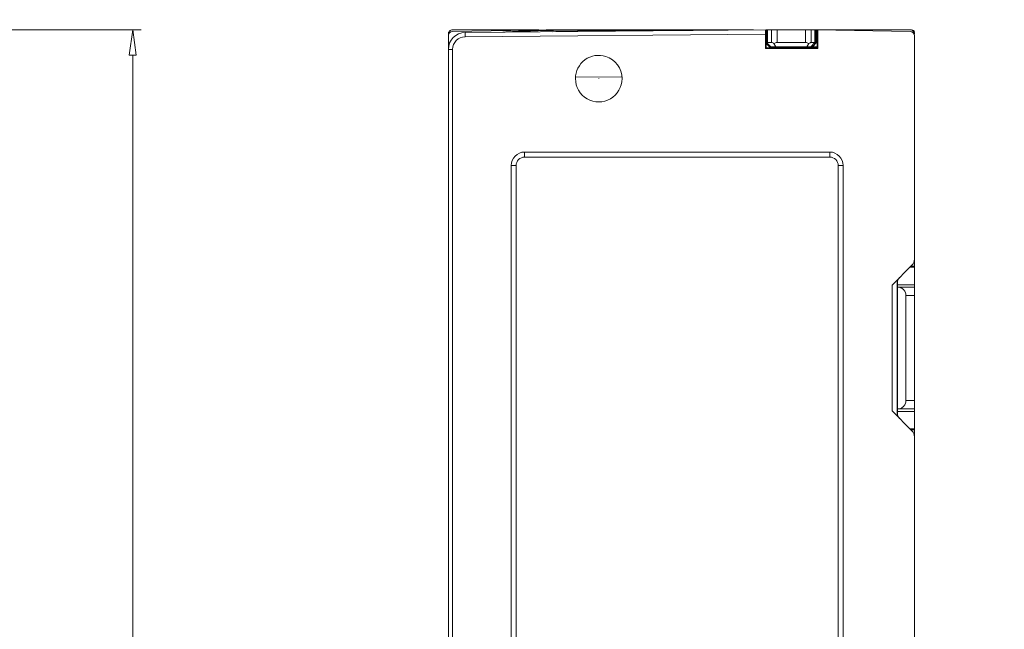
# Model space of a CAD drawing. Header units: millimetres. Extents: x -296 to 295, y -209 to 209.
# Tile 137 of 140: x 63 to 179, y 91 to 163. Entities that reach past the tile are written whole.
import ezdxf

# ---------------------------------------------------------------- set-up
doc = ezdxf.new("R2010")
doc.units = ezdxf.units.MM
doc.header["$MEASUREMENT"] = 0
doc.layers.add('layer 1', color=7, linetype='Continuous')

msp = doc.modelspace()

# ---------------------------------------------------------------- hatches: boundary and pattern name
at = {"layer": 'layer 1'}
h = msp.add_hatch(color=18, dxfattribs=at)
edge = h.paths.add_edge_path()
edge.add_spline(control_points=[(114.0597, 161.3214), (114.0597, 161.3269), (114.0552, 161.3314), (114.0497, 161.3314), (114.0442, 161.3314), (114.0397, 161.3269), (114.0397, 161.3214), (114.0397, 161.3158), (114.0442, 161.3114), (114.0497, 161.3114), (114.0552, 161.3114), (114.0597, 161.3158), (114.0597, 161.3214)], knot_values=[0, 0, 0, 0, 0.25, 0.25, 0.25, 0.5, 0.5, 0.5, 0.75, 0.75, 0.75, 1, 1, 1, 1], degree=3, periodic=1)
h = msp.add_hatch(color=18, dxfattribs=at)
edge = h.paths.add_edge_path()
edge.add_spline(control_points=[(133.2922, 157.4772), (133.2922, 157.4827), (133.2877, 157.4872), (133.2822, 157.4872), (133.2767, 157.4872), (133.2722, 157.4827), (133.2722, 157.4772), (133.2722, 157.4716), (133.2767, 157.4672), (133.2822, 157.4672), (133.2877, 157.4672), (133.2922, 157.4716), (133.2922, 157.4772)], knot_values=[0, 0, 0, 0, 0.25, 0.25, 0.25, 0.5, 0.5, 0.5, 0.75, 0.75, 0.75, 1, 1, 1, 1], degree=3, periodic=1)
h = msp.add_hatch(color=18, dxfattribs=at)
edge = h.paths.add_edge_path()
edge.add_spline(control_points=[(131.3097, 155.5714), (131.3097, 155.5769), (131.3052, 155.5814), (131.2997, 155.5814), (131.2942, 155.5814), (131.2897, 155.5769), (131.2897, 155.5714), (131.2897, 155.5658), (131.2942, 155.5614), (131.2997, 155.5614), (131.3052, 155.5614), (131.3097, 155.5658), (131.3097, 155.5714)], knot_values=[0, 0, 0, 0, 0.25, 0.25, 0.25, 0.5, 0.5, 0.5, 0.75, 0.75, 0.75, 1, 1, 1, 1], degree=3, periodic=1)
h = msp.add_hatch(color=18, dxfattribs=at)
edge = h.paths.add_edge_path()
edge.add_spline(control_points=[(131.3097, 155.5714), (131.3097, 155.5769), (131.3052, 155.5814), (131.2997, 155.5814), (131.2942, 155.5814), (131.2897, 155.5769), (131.2897, 155.5714), (131.2897, 155.5658), (131.2942, 155.5614), (131.2997, 155.5614), (131.3052, 155.5614), (131.3097, 155.5658), (131.3097, 155.5714)], knot_values=[0, 0, 0, 0, 0.25, 0.25, 0.25, 0.5, 0.5, 0.5, 0.75, 0.75, 0.75, 1, 1, 1, 1], degree=3, periodic=1)
h = msp.add_hatch(color=18, dxfattribs=at)
edge = h.paths.add_edge_path()
edge.add_spline(control_points=[(129.3272, 153.6655), (129.3272, 153.6711), (129.3227, 153.6755), (129.3172, 153.6755), (129.3116, 153.6755), (129.3072, 153.6711), (129.3072, 153.6655), (129.3072, 153.66), (129.3116, 153.6555), (129.3172, 153.6555), (129.3227, 153.6555), (129.3272, 153.66), (129.3272, 153.6655)], knot_values=[0, 0, 0, 0, 0.25, 0.25, 0.25, 0.5, 0.5, 0.5, 0.75, 0.75, 0.75, 1, 1, 1, 1], degree=3, periodic=1)

# ---------------------------------------------------------------- linework, layer by layer
at = {"layer": 'layer 1', "color": 1, "lineweight": 0}
msp.add_open_spline([(295.3283, 209.2747), (295.3283, 209.2747), (295.3283, -208.9236), (295.3283, -208.9236), (295.3283, -208.9236), (-296.1944, -208.9236), (-296.1944, -208.9236), (-296.1944, -208.9236), (-296.1944, 209.2747), (-296.1944, 209.2747), (-296.1944, 209.2747), (295.3283, 209.2747), (295.3283, 209.2747)], degree=3, knots=[0, 0, 0, 0, 0.25, 0.25, 0.25, 0.5, 0.5, 0.5, 0.75, 0.75, 0.75, 1, 1, 1, 1], dxfattribs=at)
at = {"layer": 'layer 1', "color": 5, "lineweight": 0}
msp.add_open_spline([(-281.2487, 194.7284), (-281.2487, 194.7284), (-281.2487, -197.0649), (-281.2487, -197.0649), (-281.2487, -197.0649), (283.3586, -197.0649), (283.3586, -197.0649)], degree=3, knots=[0, 0, 0, 0, 0.5, 0.5, 0.5, 1, 1, 1, 1], dxfattribs=at)
at = {"layer": 'layer 1', "lineweight": 0}
for points in [[(-21.248, 161.3214), (-21.248, 161.3214), (77.3036, 161.3214), (77.3036, 161.3214)], [(76.3036, 158.3214), (76.3036, 158.3214), (76.3036, 4.3214), (76.3036, 4.3214)]]:
    msp.add_open_spline(points, degree=3, dxfattribs=at)
at = {"layer": 'layer 1', "lineweight": 9}
for points, knots in [([(76.7036, 158.3214), (76.7036, 158.3214), (75.9036, 158.3214), (75.9036, 158.3214), (75.9036, 158.3214), (76.3036, 161.3214), (76.3036, 161.3214)], [0, 0, 0, 0, 0.5, 0.5, 0.5, 1, 1, 1, 1]), ([(114.0497, 161.3214), (113.9171, 161.3214), (113.7899, 161.2687), (113.6961, 161.1749), (113.6024, 161.0811), (113.5497, 160.954), (113.5497, 160.8214)], [0, 0, 0, 0, 0.5, 0.5, 0.5, 1, 1, 1, 1]), ([(114.0597, 161.3214), (114.0597, 161.3269), (114.0552, 161.3314), (114.0497, 161.3314), (114.0442, 161.3314), (114.0397, 161.3269), (114.0397, 161.3214), (114.0397, 161.3158), (114.0442, 161.3114), (114.0497, 161.3114), (114.0552, 161.3114), (114.0597, 161.3158), (114.0597, 161.3214)], [0, 0, 0, 0, 0.25, 0.25, 0.25, 0.5, 0.5, 0.5, 0.75, 0.75, 0.75, 1, 1, 1, 1]), ([(120.9216, 161.1063), (120.844, 161.1017), (120.7663, 161.0971), (120.6887, 161.0924), (120.4481, 161.078), (120.2076, 161.0633), (119.9671, 161.0482)], [0, 0, 0, 0, 0.5, 0.5, 0.5, 1, 1, 1, 1]), ([(120.0017, 161.0478), (120.0801, 161.0526), (120.1585, 161.0574), (120.2369, 161.0622), (120.4652, 161.0762), (120.6936, 161.0899), (120.9219, 161.1034)], [0, 0, 0, 0, 0.5, 0.5, 0.5, 1, 1, 1, 1]), ([(122.4857, 161.1932), (122.3607, 161.1868), (122.2356, 161.1801), (122.1106, 161.1734), (121.7142, 161.1521), (121.3179, 161.1296), (120.9216, 161.1063)], [0, 0, 0, 0, 0.5, 0.5, 0.5, 1, 1, 1, 1]), ([(120.9219, 161.1034), (121.0573, 161.1114), (121.1926, 161.1192), (121.3279, 161.127), (121.7133, 161.1491), (122.0988, 161.1703), (122.4843, 161.1904)], [0, 0, 0, 0, 0.5, 0.5, 0.5, 1, 1, 1, 1]), ([(123.5578, 161.1953), (123.3372, 161.1867), (123.1166, 161.1774), (122.896, 161.1676), (122.2387, 161.1386), (121.5816, 161.1051), (120.9246, 161.0695)], [0, 0, 0, 0, 0.5, 0.5, 0.5, 1, 1, 1, 1]), ([(123.3081, 161.2388), (123.3081, 161.2388), (122.8246, 161.2151), (122.8246, 161.2151), (122.8246, 161.2151), (122.4879, 161.1978), (122.4879, 161.1978)], [0, 0, 0, 0, 0.5, 0.5, 0.5, 1, 1, 1, 1]), ([(133.2963, 161.2968), (131.6376, 161.2965), (129.979, 161.301), (128.3202, 161.2907), (126.7324, 161.2808), (125.1444, 161.2574), (123.5578, 161.1953)], [0, 0, 0, 0, 0.5, 0.5, 0.5, 1, 1, 1, 1]), ([(125.5497, 161.3222), (125.5497, 161.3222), (125.0765, 161.3088), (125.0765, 161.3088), (125.0765, 161.3088), (124.4942, 161.2891), (124.4942, 161.2891), (124.4942, 161.2891), (123.8839, 161.2648), (123.8839, 161.2648)], [0, 0, 0, 0, 0.33333333, 0.33333333, 0.33333333, 0.66666667, 0.66666667, 0.66666667, 1, 1, 1, 1]), ([(125.6982, 161.319), (125.6771, 161.3188), (125.6562, 161.3187), (125.6351, 161.3186), (125.6194, 161.3185), (125.6036, 161.3183), (125.5882, 161.3184), (125.5827, 161.3185), (125.5773, 161.3185), (125.5714, 161.3183), (125.5672, 161.3181), (125.5628, 161.3178), (125.5594, 161.3182), (125.5573, 161.3184), (125.5556, 161.3189), (125.5521, 161.3182), (125.5509, 161.3179), (125.5496, 161.3175), (125.5497, 161.3183)], [0, 0, 0, 0, 0.16666667, 0.16666667, 0.16666667, 0.33333333, 0.33333333, 0.33333333, 0.5, 0.5, 0.5, 0.66666667, 0.66666667, 0.66666667, 0.83333333, 0.83333333, 0.83333333, 1, 1, 1, 1]), ([(125.8519, 161.1024), (126.3726, 161.1147), (126.8934, 161.1255), (127.4142, 161.1353), (129.2489, 161.1698), (131.0838, 161.1914), (132.9187, 161.2066)], [0, 0, 0, 0, 0.5, 0.5, 0.5, 1, 1, 1, 1]), ([(127.2541, 161.3198), (127.222, 161.3196), (127.1899, 161.3194), (127.1577, 161.3192), (127.0735, 161.3188), (126.9892, 161.3192), (126.9049, 161.3199)], [0, 0, 0, 0, 0.5, 0.5, 0.5, 1, 1, 1, 1]), ([(133.0711, 161.1952), (132.7827, 161.1926), (132.4943, 161.1898), (132.2059, 161.1869), (131.4012, 161.1788), (130.5965, 161.1694), (129.7919, 161.1581)], [0, 0, 0, 0, 0.5, 0.5, 0.5, 1, 1, 1, 1]), ([(134.9827, 161.2217), (135.5563, 161.2254), (136.1299, 161.2288), (136.7035, 161.232), (138.6162, 161.2427), (140.529, 161.2512), (142.4417, 161.2611)], [0, 0, 0, 0, 0.5, 0.5, 0.5, 1, 1, 1, 1]), ([(142.4421, 161.3011), (141.9311, 161.3007), (141.4202, 161.3004), (140.9093, 161.3), (139.4252, 161.2991), (137.9411, 161.2985), (136.4569, 161.2978)], [0, 0, 0, 0, 0.5, 0.5, 0.5, 1, 1, 1, 1]), ([(150.9693, 161.3211), (150.9661, 161.3212), (150.9673, 161.3157), (150.9676, 161.3115), (150.9681, 161.3064), (150.9673, 161.3032), (150.9668, 161.2996), (150.9661, 161.2946), (150.9661, 161.2888), (150.966, 161.2831), (150.9657, 161.2671), (150.965, 161.252), (150.9645, 161.2367), (150.9638, 161.2161), (150.9635, 161.1951), (150.9631, 161.1742), (150.9627, 161.1487), (150.9624, 161.1233), (150.962, 161.0979), (150.9617, 161.0688), (150.9614, 161.0398), (150.9612, 161.0107), (150.9608, 160.9464), (150.9606, 160.8822), (150.9606, 160.818)], [0, 0, 0, 0, 0.125, 0.125, 0.125, 0.25, 0.25, 0.25, 0.375, 0.375, 0.375, 0.5, 0.5, 0.5, 0.625, 0.625, 0.625, 0.75, 0.75, 0.75, 0.875, 0.875, 0.875, 1, 1, 1, 1]), ([(168.5497, 160.8214), (168.5497, 160.954), (168.497, 161.0811), (168.4032, 161.1749), (168.3095, 161.2687), (168.1823, 161.3214), (168.0497, 161.3214)], [0, 0, 0, 0, 0.5, 0.5, 0.5, 1, 1, 1, 1]), ([(151.1255, 159.7941), (151.1297, 159.7984), (151.1344, 159.8021), (151.1396, 159.8052), (151.1575, 159.8161), (151.1798, 159.8198), (151.2007, 159.8198)], [0, 0, 0, 0, 0.5, 0.5, 0.5, 1, 1, 1, 1]), ([(151.6998, 159.8213), (151.7418, 159.8214), (151.7833, 159.8093), (151.8231, 159.7943), (151.8759, 159.7743), (151.9256, 159.749), (151.9741, 159.7211)], [0, 0, 0, 0, 0.5, 0.5, 0.5, 1, 1, 1, 1]), ([(156.0753, 159.7211), (156.1237, 159.749), (156.1735, 159.7743), (156.2263, 159.7943), (156.266, 159.8093), (156.3075, 159.8214), (156.3496, 159.8213)], [0, 0, 0, 0, 0.5, 0.5, 0.5, 1, 1, 1, 1]), ([(156.8131, 159.8154), (156.8211, 159.8225), (156.8291, 159.8294), (156.8373, 159.8365), (156.8435, 159.8419), (156.8498, 159.8475), (156.8561, 159.8521), (156.8603, 159.8552), (156.8645, 159.8579), (156.8692, 159.8618), (156.8712, 159.8636), (156.8734, 159.8656), (156.8758, 159.865)], [0, 0, 0, 0, 0.25, 0.25, 0.25, 0.5, 0.5, 0.5, 0.75, 0.75, 0.75, 1, 1, 1, 1]), ([(132.1295, 158.1932), (131.2937, 158.4577), (130.382, 158.3079), (129.6748, 157.79), (128.9676, 157.272), (128.5497, 156.4479), (128.5497, 155.5714)], [0, 0, 0, 0, 0.5, 0.5, 0.5, 1, 1, 1, 1]), ([(133.2922, 157.4772), (133.2922, 157.4827), (133.2877, 157.4872), (133.2822, 157.4872), (133.2767, 157.4872), (133.2722, 157.4827), (133.2722, 157.4772), (133.2722, 157.4716), (133.2767, 157.4672), (133.2822, 157.4672), (133.2877, 157.4672), (133.2922, 157.4716), (133.2922, 157.4772)], [0, 0, 0, 0, 0.25, 0.25, 0.25, 0.5, 0.5, 0.5, 0.75, 0.75, 0.75, 1, 1, 1, 1]), ([(128.5497, 155.5714), (128.5497, 154.5889), (129.0738, 153.681), (129.9247, 153.1898), (130.7755, 152.6985), (131.8238, 152.6985), (132.6747, 153.1898), (133.5255, 153.681), (134.0497, 154.5889), (134.0497, 155.5714)], [0, 0, 0, 0, 0.33333333, 0.33333333, 0.33333333, 0.66666667, 0.66666667, 0.66666667, 1, 1, 1, 1]), ([(131.3097, 155.5714), (131.3097, 155.5769), (131.3052, 155.5814), (131.2997, 155.5814), (131.2942, 155.5814), (131.2897, 155.5769), (131.2897, 155.5714), (131.2897, 155.5658), (131.2942, 155.5614), (131.2997, 155.5614), (131.3052, 155.5614), (131.3097, 155.5658), (131.3097, 155.5714)], [0, 0, 0, 0, 0.25, 0.25, 0.25, 0.5, 0.5, 0.5, 0.75, 0.75, 0.75, 1, 1, 1, 1]), ([(131.3097, 155.5714), (131.3097, 155.5769), (131.3052, 155.5814), (131.2997, 155.5814), (131.2942, 155.5814), (131.2897, 155.5769), (131.2897, 155.5714), (131.2897, 155.5658), (131.2942, 155.5614), (131.2997, 155.5614), (131.3052, 155.5614), (131.3097, 155.5658), (131.3097, 155.5714)], [0, 0, 0, 0, 0.25, 0.25, 0.25, 0.5, 0.5, 0.5, 0.75, 0.75, 0.75, 1, 1, 1, 1]), ([(129.3272, 153.6655), (129.3272, 153.6711), (129.3227, 153.6755), (129.3172, 153.6755), (129.3116, 153.6755), (129.3072, 153.6711), (129.3072, 153.6655), (129.3072, 153.66), (129.3116, 153.6555), (129.3172, 153.6555), (129.3227, 153.6555), (129.3272, 153.66), (129.3272, 153.6655)], [0, 0, 0, 0, 0.25, 0.25, 0.25, 0.5, 0.5, 0.5, 0.75, 0.75, 0.75, 1, 1, 1, 1]), ([(122.5497, 146.9172), (122.1264, 146.9172), (121.7205, 146.7491), (121.4212, 146.4498), (121.1219, 146.1505), (120.9538, 145.7446), (120.9538, 145.3214)], [0, 0, 0, 0, 0.5, 0.5, 0.5, 1, 1, 1, 1]), ([(160.1456, 145.3214), (160.1456, 145.7446), (159.9774, 146.1505), (159.6781, 146.4498), (159.3789, 146.7491), (158.9729, 146.9172), (158.5497, 146.9172)], [0, 0, 0, 0, 0.5, 0.5, 0.5, 1, 1, 1, 1]), ([(122.5497, 146.3214), (122.2845, 146.3214), (122.0301, 146.216), (121.8426, 146.0285), (121.655, 145.8409), (121.5497, 145.5866), (121.5497, 145.3214)], [0, 0, 0, 0, 0.5, 0.5, 0.5, 1, 1, 1, 1]), ([(159.5497, 145.3214), (159.5497, 145.5866), (159.4443, 145.8409), (159.2568, 146.0285), (159.0693, 146.216), (158.8149, 146.3214), (158.5497, 146.3214)], [0, 0, 0, 0, 0.5, 0.5, 0.5, 1, 1, 1, 1]), ([(166.5779, 130.9995), (166.6887, 130.9959), (166.7998, 130.9738), (166.904, 130.9342), (167.0147, 130.8921), (167.1178, 130.8303), (167.207, 130.7526), (167.3072, 130.6653), (167.3899, 130.5578), (167.4484, 130.4378), (167.5146, 130.3017), (167.5497, 130.1494), (167.5497, 129.9995)], [0, 0, 0, 0, 0.25, 0.25, 0.25, 0.5, 0.5, 0.5, 0.75, 0.75, 0.75, 1, 1, 1, 1]), ([(167.5497, 117.6432), (167.5497, 117.4934), (167.5147, 117.3414), (167.4486, 117.2054), (167.3903, 117.0855), (167.3077, 116.9781), (167.2078, 116.8908), (167.1187, 116.813), (167.0159, 116.7512), (166.9053, 116.709), (166.8013, 116.6693), (166.6904, 116.6471), (166.5797, 116.6432)], [0, 0, 0, 0, 0.25, 0.25, 0.25, 0.5, 0.5, 0.5, 0.75, 0.75, 0.75, 1, 1, 1, 1])]:
    msp.add_open_spline(points, degree=3, knots=knots, dxfattribs=at)
for points in [[(76.3036, 161.3214), (76.3036, 161.3214), (76.7036, 158.3214), (76.7036, 158.3214)], [(114.041, 161.1205), (113.7683, 161.1157), (113.5497, 160.8933), (113.5497, 160.6205)], [(115.5322, 161.0114), (114.4345, 161.0018), (113.5497, 160.1092), (113.5497, 159.0115)], [(113.5497, 1.9915), (113.5497, 1.9915), (113.5497, 160.6205), (113.5497, 160.6205)], [(125.4679, 161.3199), (125.4679, 161.3199), (114.041, 161.1205), (114.041, 161.1205)], [(114.0497, 161.3214), (114.0497, 161.3214), (124.2461, 161.3214), (124.2461, 161.3214)], [(115.5366, 160.5114), (114.7133, 160.5042), (114.0497, 159.8348), (114.0497, 159.0115)], [(115.5322, 161.0114), (115.5322, 161.0114), (151.0311, 161.3212), (151.0311, 161.3212)], [(115.5322, 161.0114), (115.5322, 161.0114), (115.5366, 160.5101), (115.5366, 160.5101)], [(115.5366, 160.5114), (115.5366, 160.5114), (150.9606, 160.818), (150.9606, 160.818)], [(121.9352, 161.1416), (121.9352, 161.1416), (120.9239, 161.0838), (120.9239, 161.0838)], [(121.9344, 161.1416), (121.5975, 161.1235), (121.2607, 161.1047), (120.9239, 161.0852)], [(121.9344, 161.142), (121.9344, 161.142), (122.2733, 161.1602), (122.2733, 161.1602)], [(122.2733, 161.1602), (122.2733, 161.1602), (122.474, 161.1706), (122.474, 161.1706)], [(122.4883, 161.1985), (122.4883, 161.1985), (122.4741, 161.1702), (122.4741, 161.1702)], [(123.8839, 161.2648), (123.8839, 161.2648), (123.3081, 161.2388), (123.3081, 161.2388)], [(125.9978, 161.3217), (125.8979, 161.3211), (125.798, 161.3203), (125.6982, 161.319)], [(126.6382, 161.3216), (126.4247, 161.3227), (126.2113, 161.3228), (125.9978, 161.3217)], [(126.6382, 161.3216), (126.6382, 161.3216), (126.9049, 161.3199), (126.9049, 161.3199)], [(126.6382, 161.3214), (126.6382, 161.3214), (126.9049, 161.3199), (126.9049, 161.3199)], [(127.2527, 161.3198), (127.2527, 161.3198), (127.9118, 161.3229), (127.9118, 161.3229)], [(127.2527, 161.3198), (127.2527, 161.3198), (127.9118, 161.3214), (127.9118, 161.3214)], [(133.2964, 161.3275), (131.5015, 161.3302), (129.7067, 161.3287), (127.9118, 161.3229)], [(132.9187, 161.2071), (132.9187, 161.2071), (134.9827, 161.2217), (134.9827, 161.2217)], [(132.9187, 161.2066), (132.9187, 161.2066), (133.2959, 161.2097), (133.2959, 161.2097)], [(134.7272, 161.2086), (134.7272, 161.2086), (133.0711, 161.1953), (133.0711, 161.1953)], [(133.2959, 161.1972), (133.2959, 161.1972), (133.0711, 161.1952), (133.0711, 161.1952)], [(133.2959, 161.2097), (133.2959, 161.2097), (134.9828, 161.2216), (134.9828, 161.2216)], [(134.9827, 161.2972), (134.9827, 161.2972), (133.2963, 161.2968), (133.2963, 161.2968)], [(133.2964, 161.3275), (133.2964, 161.3275), (133.5945, 161.3272), (133.5945, 161.3272)], [(133.2964, 161.3272), (133.2964, 161.3272), (133.5945, 161.3272), (133.5945, 161.3272)], [(133.5945, 161.3272), (133.5945, 161.3272), (136.8373, 161.3224), (136.8373, 161.3224)], [(133.5945, 161.3272), (133.5945, 161.3272), (135.4391, 161.3239), (135.4391, 161.3239)], [(134.7272, 161.2086), (134.7272, 161.2086), (134.9827, 161.2216), (134.9827, 161.2216)], [(135.4385, 161.2132), (135.4385, 161.2132), (134.7272, 161.2086), (134.7272, 161.2086)], [(134.7272, 161.2086), (134.7272, 161.2086), (134.8123, 161.213), (134.8123, 161.213)], [(135.4385, 161.2138), (135.4385, 161.2138), (134.7273, 161.2087), (134.7273, 161.2087)], [(134.8123, 161.213), (134.8123, 161.213), (134.9827, 161.2216), (134.9827, 161.2216)], [(136.4569, 161.2978), (136.4569, 161.2978), (134.9827, 161.2972), (134.9827, 161.2972)], [(136.4569, 161.2976), (136.4569, 161.2976), (134.9827, 161.2971), (134.9827, 161.2971)], [(135.4391, 161.3239), (135.4391, 161.3239), (136.8373, 161.3224), (136.8373, 161.3224)], [(136.4569, 161.2977), (136.5789, 161.305), (136.7008, 161.3129), (136.8227, 161.3213)], [(136.8227, 161.3213), (136.8227, 161.3213), (136.8373, 161.3223), (136.8373, 161.3223)], [(136.8373, 161.3224), (136.8373, 161.3224), (138.0158, 161.3219), (138.0158, 161.3219)], [(136.8373, 161.3224), (136.8373, 161.3224), (138.0158, 161.3214), (138.0158, 161.3214)], [(138.0158, 161.3219), (139.4912, 161.3206), (140.9667, 161.3181), (142.4421, 161.3179)], [(142.4421, 161.3185), (142.4421, 161.3185), (144.4338, 161.3185), (144.4338, 161.3185)], [(142.4421, 161.3179), (142.4421, 161.3179), (144.4338, 161.3181), (144.4338, 161.3181)], [(144.4338, 161.3027), (144.4338, 161.3027), (142.4421, 161.3011), (142.4421, 161.3011)], [(143.205, 161.3019), (143.205, 161.3019), (142.4421, 161.3014), (142.4421, 161.3014)], [(146.5497, 161.3045), (146.5497, 161.3045), (143.205, 161.3019), (143.205, 161.3019)], [(144.4338, 161.3181), (144.4338, 161.3181), (146.5496, 161.3191), (146.5496, 161.3191)], [(146.5497, 161.3047), (146.5497, 161.3047), (144.4338, 161.3027), (144.4338, 161.3027)], [(146.5496, 161.3202), (146.5496, 161.3202), (149.5425, 161.3246), (149.5425, 161.3246)], [(146.5496, 161.3191), (146.5496, 161.3191), (147.3048, 161.3198), (147.3048, 161.3198)], [(147.3048, 161.3198), (147.3048, 161.3198), (149.5425, 161.3246), (149.5425, 161.3246)], [(150.9606, 159.1233), (150.9606, 159.1233), (150.9606, 160.818), (150.9606, 160.818)], [(151.0497, 161.3217), (151.0497, 161.3217), (151.0311, 161.3214), (151.0311, 161.3214)], [(151.0497, 159.2123), (151.0497, 159.2123), (151.0497, 161.3213), (151.0497, 161.3213)], [(151.0997, 159.6854), (151.0997, 159.6854), (151.0997, 161.3214), (151.0997, 161.3214)], [(151.0997, 161.3214), (151.0997, 161.3214), (168.0497, 161.3214), (168.0497, 161.3214)], [(151.2002, 161.3214), (151.2002, 161.3214), (151.2004, 159.8198), (151.2004, 159.8198)], [(151.6994, 159.8213), (151.6994, 159.8213), (151.6992, 161.3214), (151.6992, 161.3214)], [(152.3487, 159.8215), (152.3487, 159.8215), (152.3487, 161.3214), (152.3487, 161.3214)], [(155.7006, 161.3214), (155.7006, 161.3214), (155.7006, 159.8215), (155.7006, 159.8215)], [(156.3502, 161.3214), (156.3502, 161.3214), (156.35, 159.8213), (156.35, 159.8213)], [(156.7759, 159.82), (156.7759, 159.82), (156.7761, 161.3214), (156.7761, 161.3214)], [(156.8761, 161.3214), (156.8761, 161.3214), (156.876, 159.8649), (156.876, 159.8649)], [(156.9997, 159.8137), (156.9997, 159.8137), (156.9997, 161.3214), (156.9997, 161.3214)], [(157.0497, 161.3214), (157.0497, 161.3214), (157.0497, 159.2116), (157.0497, 159.2116)], [(157.0497, 161.3214), (157.0497, 161.3214), (168.0584, 161.1292), (168.0584, 161.1292)], [(157.137, 161.3198), (157.137, 161.3198), (157.137, 159.1233), (157.137, 159.1233)], [(168.5497, 160.6293), (168.5497, 160.902), (168.3311, 161.1244), (168.0584, 161.1292)], [(168.5402, 161.0714), (168.5158, 161.2147), (168.3871, 161.3214), (168.2385, 161.3214)], [(168.5402, 161.0714), (168.5402, 161.0714), (168.4771, 161.0714), (168.4771, 161.0714)], [(168.5431, 161.0298), (168.5431, 161.0437), (168.5422, 161.0576), (168.5402, 161.0714)], [(168.5497, 134.2856), (168.5497, 134.2856), (168.5497, 160.6293), (168.5497, 160.6293)], [(151.0497, 159.2123), (151.0497, 159.2123), (150.9606, 159.1233), (150.9606, 159.1233)], [(151.0499, 159.2124), (151.0499, 159.2124), (157.0497, 159.2106), (157.0497, 159.2106)], [(151.0619, 159.7228), (151.0619, 159.7228), (151.0997, 159.6854), (151.0997, 159.6854)], [(151.0619, 159.7228), (151.0619, 159.7228), (151.5721, 159.2123), (151.5721, 159.2123)], [(151.0997, 159.8196), (151.0997, 159.8196), (151.1255, 159.7941), (151.1255, 159.7941)], [(151.1255, 159.7941), (151.1255, 159.7941), (151.6006, 159.3188), (151.6006, 159.3188)], [(151.2004, 159.8198), (151.2004, 159.8198), (151.6994, 159.8213), (151.6994, 159.8213)], [(152.2049, 159.3207), (152.2049, 159.3207), (151.6006, 159.3188), (151.6006, 159.3188)], [(151.6006, 159.2123), (151.6006, 159.2123), (151.6006, 159.3188), (151.6006, 159.3188)], [(152.3487, 159.8215), (152.2172, 159.8215), (152.088, 159.7869), (151.9741, 159.7211)], [(151.9741, 159.7211), (151.9741, 159.7211), (152.2049, 159.3207), (152.2049, 159.3207)], [(152.2049, 159.3207), (152.2049, 159.3207), (155.8445, 159.3207), (155.8445, 159.3207)], [(152.3487, 159.8215), (152.3487, 159.8215), (155.7006, 159.8215), (155.7006, 159.8215)], [(157.0497, 159.3017), (157.0497, 159.3017), (154.5454, 159.3017), (154.5454, 159.3017)], [(156.0753, 159.7211), (155.9613, 159.7869), (155.8321, 159.8215), (155.7006, 159.8215)], [(156.0753, 159.7211), (156.0753, 159.7211), (155.8445, 159.3207), (155.8445, 159.3207)], [(156.324, 159.3192), (156.324, 159.3192), (155.8445, 159.3207), (155.8445, 159.3207)], [(156.8131, 159.8154), (156.8131, 159.8154), (156.324, 159.3192), (156.324, 159.3192)], [(156.324, 159.3192), (156.324, 159.3192), (156.5226, 159.3119), (156.5226, 159.3119)], [(156.35, 159.8213), (156.35, 159.8213), (156.7759, 159.82), (156.7759, 159.82)], [(156.9988, 159.8128), (156.9988, 159.8128), (156.5226, 159.3119), (156.5226, 159.3119)], [(157.0497, 159.3119), (157.0497, 159.3119), (156.5226, 159.3119), (156.5226, 159.3119)], [(156.7759, 159.82), (156.7884, 159.82), (156.801, 159.8187), (156.8131, 159.8154)], [(156.876, 159.8649), (156.876, 159.8649), (156.9997, 159.8137), (156.9997, 159.8137)], [(157.0497, 159.8128), (157.0497, 159.8128), (156.9988, 159.8128), (156.9988, 159.8128)], [(157.0497, 159.2106), (157.0497, 159.2106), (157.137, 159.1233), (157.137, 159.1233)], [(114.0497, 159.0115), (114.0497, 159.0115), (113.5497, 159.0115), (113.5497, 159.0115)], [(114.0497, 159.0115), (114.0497, 159.0115), (114.0497, 3.6926), (114.0497, 3.6926)], [(134.0497, 155.5714), (134.0497, 156.7705), (133.2727, 157.8314), (132.1295, 158.1932)], [(157.137, 159.1233), (157.137, 159.1233), (150.9606, 159.1233), (150.9606, 159.1233)], [(128.5481, 155.739), (128.5481, 155.739), (134.0145, 155.7915), (134.0145, 155.7915)], [(128.5481, 155.7387), (128.5481, 155.7387), (134.0145, 155.7915), (134.0145, 155.7915)], [(122.5497, 146.9172), (122.5497, 146.9172), (122.5497, 146.3214), (122.5497, 146.3214)], [(122.5497, 146.9172), (122.5497, 146.9172), (158.5497, 146.9172), (158.5497, 146.9172)], [(158.5497, 146.3214), (158.5497, 146.3214), (158.5497, 146.9172), (158.5497, 146.9172)], [(120.9538, 12.3214), (120.9538, 12.3214), (120.9538, 145.3214), (120.9538, 145.3214)], [(121.5497, 145.3214), (121.5497, 145.3214), (120.9538, 145.3214), (120.9538, 145.3214)], [(121.5497, 12.3214), (121.5497, 12.3214), (121.5497, 145.3214), (121.5497, 145.3214)], [(122.5497, 146.3214), (122.5497, 146.3214), (158.5497, 146.3214), (158.5497, 146.3214)], [(159.5497, 145.3214), (159.5497, 145.3214), (159.5497, 12.3214), (159.5497, 12.3214)], [(160.1456, 145.3214), (160.1456, 145.3214), (159.5497, 145.3214), (159.5497, 145.3214)], [(160.1456, 145.3214), (160.1456, 145.3214), (160.1456, 12.3214), (160.1456, 12.3214)], [(168.2568, 133.5785), (168.4443, 133.766), (168.5497, 134.0203), (168.5497, 134.2856)], [(168.5497, 113.3571), (168.5497, 113.3571), (168.5497, 134.2856), (168.5497, 134.2856)], [(168.2568, 133.5785), (168.2568, 133.5785), (165.9223, 131.244), (165.9223, 131.244)], [(168.5497, 133.3563), (168.5497, 133.3563), (168.0346, 133.3563), (168.0346, 133.3563)], [(168.1511, 133.4727), (168.1511, 133.4727), (168.5497, 133.4727), (168.5497, 133.4727)], [(166.7926, 132.1142), (166.605, 131.9267), (166.4997, 131.6724), (166.4997, 131.4071)], [(166.4997, 116.2356), (166.4997, 116.2356), (166.4997, 131.4071), (166.4997, 131.4071)], [(166.5323, 131.6518), (166.5326, 131.4293), (166.5331, 131.2966), (166.5336, 131.2865)], [(166.5479, 131.0001), (166.5479, 131.0001), (166.5336, 131.2865), (166.5336, 131.2865)], [(166.5336, 131.2865), (166.5336, 131.2865), (168.5497, 131.2865), (168.5497, 131.2865)], [(165.9223, 116.3987), (165.9223, 116.3987), (165.9223, 131.244), (165.9223, 131.244)], [(166.5479, 130.9995), (166.5479, 130.9995), (166.5479, 116.6432), (166.5479, 116.6432)], [(166.5779, 130.9995), (166.5779, 130.9995), (166.5479, 130.9995), (166.5479, 130.9995)], [(168.5497, 130.9989), (168.5497, 130.9989), (166.5808, 130.9989), (166.5808, 130.9989)], [(167.5497, 129.9995), (167.5497, 129.9995), (167.5497, 117.6432), (167.5497, 117.6432)], [(167.5497, 129.9995), (167.5497, 129.9995), (168.5497, 129.9995), (168.5497, 129.9995)], [(166.5448, 128.0706), (166.5448, 128.0706), (166.4997, 128.0714), (166.4997, 128.0714)], [(166.5448, 119.5721), (166.5448, 119.5721), (166.4997, 119.5714), (166.4997, 119.5714)], [(168.5497, 117.6432), (168.5497, 117.6432), (167.5497, 117.6432), (167.5497, 117.6432)], [(165.9223, 116.3987), (165.9223, 116.3987), (168.2568, 114.0642), (168.2568, 114.0642)], [(166.4997, 116.2356), (166.4997, 115.9703), (166.605, 115.716), (166.7926, 115.5285)], [(166.5336, 116.3563), (166.5331, 116.3461), (166.5326, 116.2134), (166.5323, 115.9909)], [(166.5336, 116.3563), (166.5336, 116.3563), (166.5479, 116.6426), (166.5479, 116.6426)], [(168.5497, 116.3563), (168.5497, 116.3563), (166.5336, 116.3563), (166.5336, 116.3563)], [(166.5479, 116.6432), (166.5479, 116.6432), (166.5797, 116.6432), (166.5797, 116.6432)], [(166.5829, 116.6438), (166.5829, 116.6438), (168.5497, 116.6438), (168.5497, 116.6438)], [(168.0346, 114.2865), (168.0346, 114.2865), (168.5497, 114.2865), (168.5497, 114.2865)], [(168.5497, 114.17), (168.5497, 114.17), (168.1511, 114.17), (168.1511, 114.17)], [(168.5497, 113.3571), (168.5497, 113.6224), (168.4443, 113.8767), (168.2568, 114.0642)], [(168.5497, 49.2856), (168.5497, 49.2856), (168.5497, 113.3571), (168.5497, 113.3571)]]:
    msp.add_open_spline(points, degree=3, dxfattribs=at)

doc.saveas('drawing.dxf')
